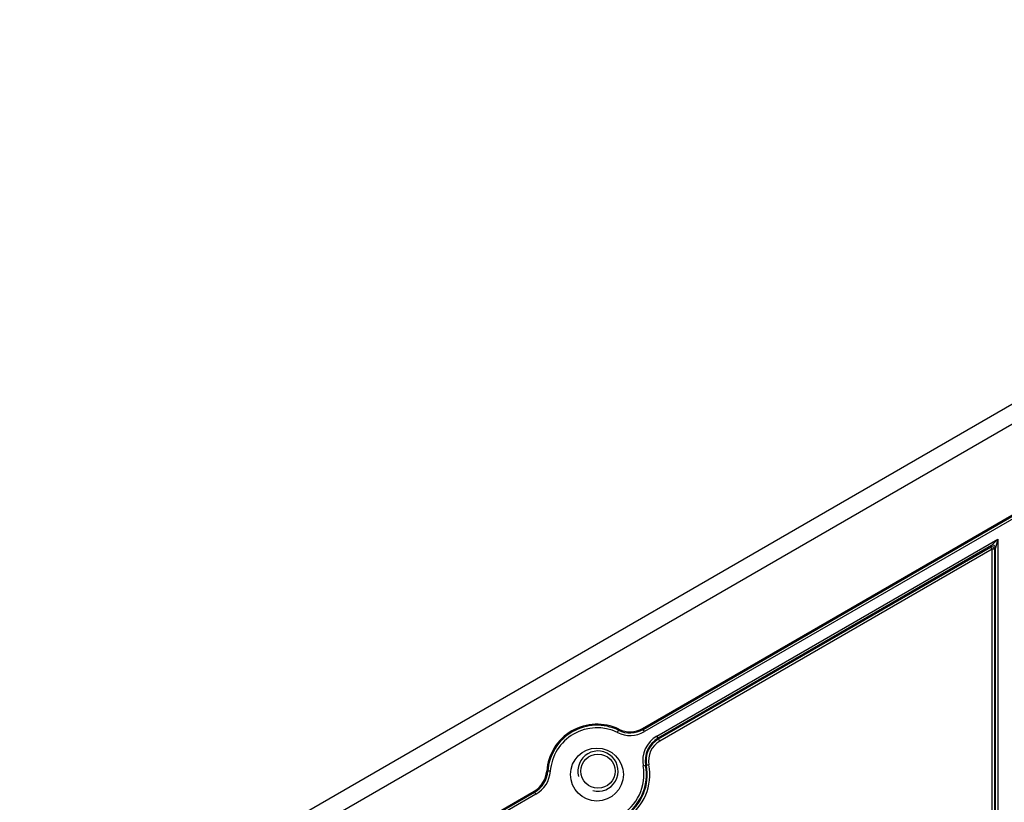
# Model space of a CAD drawing. Header units: millimetres. Extents: x 648 to 8064, y -571 to 3420.
# Tile 56 of 81: x 2730 to 2926, y 3249 to 3405. Entities that reach past the tile are written whole.
import ezdxf

# ---------------------------------------------------------------- set-up
doc = ezdxf.new("R2010")
doc.units = ezdxf.units.MM
doc.header["$MEASUREMENT"] = 0

# ---------------------------------------------------------------- blocks, each defined once
blk = doc.blocks.new('Boven')
for p, q in [((252.23, 1316.77), (581.27, 1506.74)), ((582.62, 1503.48), (254.83, 1314.23)), ((375.89, 1366.12), (484.37, 1428.75)), ((376, 1365.94), (484.48, 1428.56)), ((484.73, 1428.13), (376.25, 1365.5)), ((378.75, 1364.61), (446.42, 1403.69)), ((445.17, 1402.39), (446.42, 1403.69)), ((446.42, 1403.69), (445.92, 1401.96)), ((446.42, 1403.69), (446.42, 1336.82)), ((445.17, 1402.39), (379, 1364.18)), ((379.07, 1364.04), (445.02, 1402.12)), ((445.27, 1401.68), (379.32, 1363.61)), ((445.02, 1402.12), (445.17, 1402.39)), ((445.27, 1401.68), (445.02, 1402.12)), ((445.27, 1331.7), (445.27, 1401.68)), ((445.77, 1401.68), (445.27, 1401.68)), ((445.92, 1401.96), (445.77, 1401.68)), ((445.77, 1401.68), (445.77, 1331.7)), ((445.92, 1336.82), (445.92, 1401.96)), ((370.89, 1365.31), (371.11, 1365.76)), ((371.11, 1365.76), (371.21, 1365.96)), ((375.89, 1366.12), (376, 1365.94)), ((376.25, 1365.5), (376, 1365.94)), ((379, 1364.18), (378.75, 1364.61)), ((379, 1364.18), (379.07, 1364.04)), ((379.32, 1363.61), (379.07, 1364.04)), ((376.5, 1358.76), (376.01, 1358.67)), ((376.65, 1358.79), (376.5, 1358.76)), ((377.15, 1358.88), (376.65, 1358.79)), ((356.86, 1357.67), (357.07, 1357.66)), ((357.57, 1357.62), (357.07, 1357.66)), ((275.93, 1308.41), (354.37, 1353.7)), ((276.04, 1308.22), (354.48, 1353.51)), ((354.73, 1353.07), (276.29, 1307.79)), ((354.48, 1353.51), (354.37, 1353.7)), ((354.73, 1353.07), (354.48, 1353.51))]:
    blk.add_line(p, q)
for centre, radius in [((366.83, 1356.97), 5.25), ((367.03, 1357.65), 3.4)]:
    blk.add_circle(centre, radius)
for centre, radius, start, end in [((366.83, 1356.97), 10, 64.0558, 175.9442), ((366.83, 1356.97), 9.78, 64.0558, 175.9442), ((366.83, 1356.97), 9.28, 64.0558, 175.9442), ((373.39, 1370.45), 5.72, 244.0558, 300), ((373.39, 1370.45), 5.22, 244.0558, 300), ((373.39, 1370.45), 5, 244.0558, 300), ((381.58, 1359.71), 5.67, 120, 190.5288), ((381.58, 1359.71), 5.17, 120, 190.5288), ((381.58, 1359.71), 5.01, 120, 190.5288), ((381.58, 1359.71), 4.51, 120, 190.5288), ((367.03, 1357.65), 4, 255, 195), ((366.83, 1356.97), 9.33, 298.4219, 10.5288), ((366.83, 1356.97), 9.83, 303.4256, 10.5288), ((366.83, 1356.97), 9.99, 304.1325, 10.5288), ((366.83, 1356.97), 10.49, 304.1325, 10.5288), ((351.87, 1358.03), 5, 300, 355.9442), ((351.87, 1358.03), 5.22, 300, 355.9442), ((351.87, 1358.03), 5.72, 300, 355.9442)]:
    blk.add_arc(centre, radius, start, end)
for centre in [(445.27, 1401.68), (445.42, 1401.96)]:
    blk.add_ellipse(centre, major_axis=(0.433, -0.25), ratio=0.999391, start_param=0.523863, end_param=2.61773)

msp = doc.modelspace()

# ---------------------------------------------------------------- block references
msp.add_blockref('Boven', (2478.16, 1897.85))

doc.saveas('drawing.dxf')
